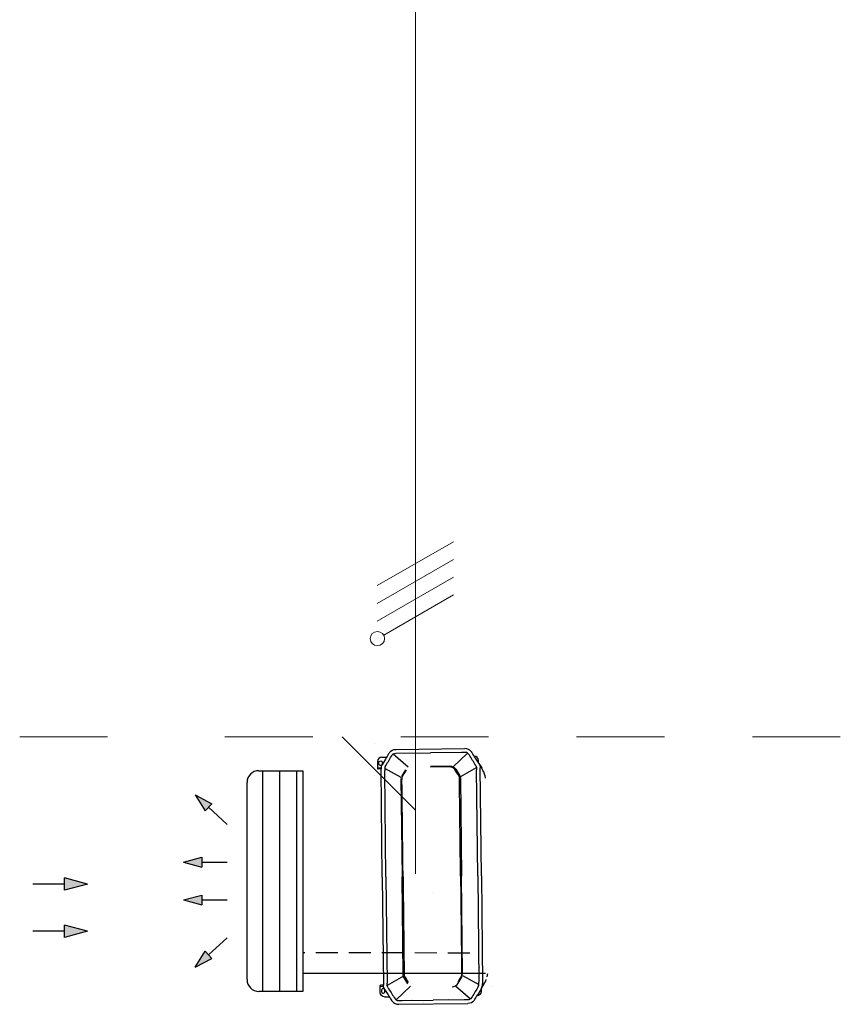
# Model space of a CAD drawing. Header units: millimetres. Extents: x -84458 to 77911, y -55868 to -29230.
# Tile 99 of 103: x 76259 to 76539, y -32630 to -32294. Entities that reach past the tile are written whole.
import ezdxf

# ---------------------------------------------------------------- set-up
doc = ezdxf.new("R2010")
doc.units = ezdxf.units.MM
doc.linetypes.add('DASHED', pattern=[0.75, 0.5, -0.25])
doc.linetypes.add('SOLID', pattern=[0])
doc.layers.add('1', color=7, linetype='SOLID')
doc.layers.add('CIENKA', color=7, linetype='Continuous', lineweight=20)
doc.layers.add('obwód gniazd', color=1, linetype='Continuous', lineweight=25)

msp = doc.modelspace()

# ---------------------------------------------------------------- linework, layer by layer
at = {"layer": '1', "lineweight": 15}
for p, q in [((76380.84, -32487.07), (76406.84, -32472.07)), ((76380.84, -32493.11), (76406.84, -32478.11)), ((76380.84, -32499.15), (76406.84, -32484.15)), ((76383.04, -32503.95), (76406.84, -32490.15)), ((76258.84, -32538.65), (76288.84, -32538.65)), ((76258.84, -32538.65), (76288.84, -32538.65)), ((76258.84, -32538.65), (76288.84, -32538.65)), ((76258.84, -32538.65), (76288.84, -32538.65)), ((76258.84, -32538.65), (76288.84, -32538.65)), ((76258.84, -32538.65), (76288.84, -32538.65)), ((76258.84, -32538.65), (76288.84, -32538.65)), ((76258.84, -32538.65), (76288.84, -32538.65)), ((76258.84, -32538.65), (76288.84, -32538.65)), ((76258.84, -32538.65), (76288.84, -32538.65)), ((76258.84, -32538.65), (76288.84, -32538.65)), ((76258.84, -32538.65), (76288.84, -32538.65)), ((76258.84, -32538.65), (76288.84, -32538.65)), ((76258.84, -32538.65), (76288.84, -32538.65)), ((76258.84, -32538.65), (76288.84, -32538.65)), ((76258.84, -32538.65), (76288.84, -32538.65)), ((76258.84, -32538.65), (76288.84, -32538.65)), ((76258.84, -32538.65), (76288.84, -32538.65)), ((76258.84, -32538.65), (76288.84, -32538.65)), ((76258.84, -32538.65), (76288.84, -32538.65)), ((76328.84, -32538.65), (76358.84, -32538.65)), ((76328.84, -32538.65), (76358.84, -32538.65)), ((76368.84, -32538.65), (76393.84, -32563.65)), ((76388.84, -32538.65), (76418.84, -32538.65)), ((76448.84, -32538.65), (76478.84, -32538.65)), ((76508.84, -32538.65), (76538.84, -32538.65)), ((76508.84, -32538.65), (76538.84, -32538.65)), ((76508.84, -32538.65), (76538.84, -32538.65)), ((76508.84, -32538.65), (76538.84, -32538.65)), ((76508.84, -32538.65), (76538.84, -32538.65)), ((76508.84, -32538.65), (76538.84, -32538.65))]:
    msp.add_line(p, q, dxfattribs=at)
msp.add_ellipse((76380.89, -32505.15), major_axis=(2.45, 0), ratio=0.979592, start_param=0, end_param=6.283184, dxfattribs=at)
at = {"layer": 'CIENKA'}
msp.add_line((76393.84, -32256.81), (76393.84, -32585.4), dxfattribs=at)
at = {"layer": 'obwód gniazd', "linetype": 'Continuous'}
for p, q in [((76379.95, -32540.86), (76379.95, -32540.86)), ((76382.34, -32545.64), (76384.02, -32545.62)), ((76384.98, -32544.05), (76384.87, -32544.2)), ((76386.14, -32545.42), (76386.14, -32545.42)), ((76391.34, -32549.03), (76386.29, -32544.53)), ((76387.2, -32542.97), (76410.71, -32542.7)), ((76387.22, -32544.23), (76398.97, -32544.09)), ((76409.59, -32543.97), (76398.97, -32544.09)), ((76406.72, -32548.86), (76411.66, -32544.24)), ((76409.43, -32542.9), (76409.43, -32542.9)), ((76410.73, -32543.96), (76409.59, -32543.97)), ((76410.94, -32542.72), (76410.94, -32542.72)), ((76413.08, -32543.88), (76412.95, -32543.73)), ((76380.91, -32547.1), (76380.93, -32549.23)), ((76382.55, -32548), (76382.55, -32548)), ((76399.02, -32548.64), (76405.53, -32548.56)), ((76409.17, -32552.29), (76414.68, -32549.14)), ((76415.45, -32547.66), (76414.36, -32545.92)), ((76415.39, -32547.57), (76415.38, -32546.71)), ((76415.45, -32547.66), (76415.45, -32547.67)), ((76415.45, -32547.67), (76415.5, -32547.75)), ((76415.51, -32547.76), (76415.51, -32547.76)), ((76415.52, -32547.78), (76416.47, -32549.3)), ((76340.4, -32550.23), (76355.49, -32550.23)), ((76341.67, -32550.23), (76341.67, -32625.54)), ((76347.48, -32550.23), (76347.48, -32625.54)), ((76353.29, -32550.23), (76353.29, -32625.54)), ((76355.49, -32550.23), (76355.49, -32625.54)), ((76379.78, -32551.79), (76379.78, -32551.79)), ((76380.93, -32549.23), (76382.15, -32549.22)), ((76380.93, -32549.23), (76380.94, -32549.56)), ((76382.12, -32549.6), (76381.2, -32549.61)), ((76382.54, -32586.52), (76382.12, -32549.66)), ((76388.97, -32552.52), (76383.38, -32549.5)), ((76383.8, -32586.5), (76383.39, -32550.24)), ((76384.06, -32552.13), (76384.06, -32552.13)), ((76390.47, -32549.89), (76389.1, -32552.2)), ((76407.61, -32549.7), (76409.03, -32551.98)), ((76415.11, -32586.14), (76414.7, -32549.88)), ((76416.37, -32586.13), (76415.94, -32549.27)), ((76416.47, -32549.3), (76416.47, -32549.3)), ((76336.4, -32621.54), (76336.4, -32554.23)), ((76388.92, -32552.86), (76389.31, -32586.44)), ((76409.22, -32552.63), (76409.6, -32586.21)), ((76318.67, -32558.49), (76322.16, -32563.96)), ((76318.67, -32558.49), (76324.43, -32561.48)), ((76322.16, -32563.96), (76324.43, -32561.48)), ((76323.29, -32562.72), (76329.67, -32568.56)), ((76314.75, -32581.45), (76321.02, -32579.77)), ((76314.75, -32581.45), (76321.02, -32583.13)), ((76321.02, -32579.77), (76321.02, -32583.13)), ((76321.02, -32581.45), (76329.67, -32581.45)), ((76415.11, -32586.14), (76415.52, -32622.41)), ((76416.37, -32586.13), (76416.79, -32622.99)), ((76382.54, -32586.52), (76382.96, -32623.37)), ((76383.8, -32586.5), (76384.21, -32622.77)), ((76389.69, -32620.02), (76389.31, -32586.44)), ((76409.98, -32619.79), (76409.6, -32586.21)), ((76314.75, -32594.35), (76321.02, -32592.67)), ((76321.02, -32592.67), (76321.02, -32596.03)), ((76400.13, -32591.66), (76400.13, -32591.66)), ((76314.75, -32594.35), (76321.02, -32596.03)), ((76321.02, -32594.35), (76329.67, -32594.35)), ((76323.29, -32613.08), (76329.67, -32607.25)), ((76318.67, -32617.32), (76322.16, -32611.85)), ((76322.16, -32611.85), (76324.43, -32614.32)), ((76318.67, -32617.32), (76324.43, -32614.32)), ((76415.84, -32617.55), (76415.84, -32617.55)), ((76417.14, -32616.71), (76417.14, -32616.71)), ((76382.96, -32622.71), (76382.96, -32622.71)), ((76382.96, -32622.71), (76382.96, -32622.71)), ((76383, -32622.81), (76383, -32622.81)), ((76389.74, -32620.36), (76384.23, -32623.51)), ((76386.14, -32621.79), (76386.14, -32621.79)), ((76386.5, -32622.2), (76386.5, -32622.2)), ((76391.3, -32622.95), (76389.88, -32620.67)), ((76390.26, -32621.81), (76390.26, -32621.81)), ((76408.44, -32622.75), (76409.81, -32620.44)), ((76409.94, -32620.13), (76415.53, -32623.15)), ((76416.28, -32624.68), (76417.31, -32622.95)), ((76355.49, -32625.54), (76340.4, -32625.54)), ((76381.79, -32623.83), (76381.78, -32623.5)), ((76381.79, -32623.83), (76383, -32623.82)), ((76381.81, -32625.96), (76381.79, -32623.83)), ((76381.81, -32624.89), (76381.81, -32624.89)), ((76381.9, -32626.03), (76381.9, -32626.03)), ((76382.97, -32623.43), (76382.05, -32623.44)), ((76383.4, -32624.89), (76383.46, -32624.98)), ((76383.46, -32624.98), (76384.55, -32626.73)), ((76392.19, -32623.79), (76387.25, -32628.41)), ((76407.57, -32623.61), (76412.62, -32628.12)), ((76416.38, -32624.52), (76415.28, -32626.38)), ((76416.27, -32624.7), (76416.28, -32625.56)), ((76416.3, -32624.65), (76416.28, -32624.68)), ((76416.33, -32624.6), (76416.33, -32624.61)), ((76416.39, -32624.51), (76416.39, -32624.51)), ((76419.74, -32623.85), (76419.74, -32623.85)), ((76383.28, -32627.39), (76384.95, -32627.37)), ((76385.83, -32628.77), (76385.95, -32628.92)), ((76388.2, -32629.94), (76411.71, -32629.67)), ((76389.32, -32628.67), (76399.94, -32628.55)), ((76392.5, -32628.15), (76392.5, -32628.15)), ((76396.63, -32628.64), (76396.63, -32628.64)), ((76396.65, -32629.44), (76396.65, -32629.44)), ((76410.55, -32628.43), (76399.94, -32628.55)), ((76405.23, -32628.15), (76405.23, -32628.15)), ((76411.28, -32626.93), (76411.28, -32626.93)), ((76413.92, -32628.6), (76414.04, -32628.45))]:
    msp.add_line(p, q, dxfattribs=at)
at = {"layer": 'obwód gniazd'}
for p, q in [((76274.15, -32588.9), (76263.34, -32588.9)), ((76281.98, -32588.9), (76274.15, -32586.8)), ((76274.15, -32591), (76274.15, -32586.8)), ((76281.98, -32588.9), (76274.15, -32591)), ((76274.15, -32607.12), (76274.15, -32602.92)), ((76281.98, -32605.02), (76274.15, -32602.92)), ((76274.15, -32605.02), (76263.34, -32605.02)), ((76281.98, -32605.02), (76274.15, -32607.12))]:
    msp.add_line(p, q, dxfattribs=at)
at = {"layer": 'obwód gniazd', "linetype": 'DASHED', "ltscale": 15}
msp.add_line((76412.39, -32612.46), (76355.49, -32612.4), dxfattribs=at)
at = {"layer": 'obwód gniazd', "ltscale": 2}
msp.add_line((76417.76, -32619.45), (76355.49, -32619.45), dxfattribs=at)
at = {"layer": 'obwód gniazd', "linetype": 'Continuous'}
for centre, start, end in [((76340.4, -32554.23), 90, 180), ((76340.4, -32621.54), 180, 270)]:
    msp.add_arc(centre, 4, start, end, dxfattribs=at)
for points in [[(76382.34, -32545.64), (76381.54, -32545.65), (76380.9, -32546.3), (76380.91, -32547.1)], [(76383.59, -32548.79), (76384.27, -32547.61), (76384.98, -32546.45), (76385.67, -32545.29)], [(76384.73, -32544.42), (76384.36, -32545.03), (76384, -32545.65), (76383.63, -32546.27)], [(76384.87, -32544.2), (76384.82, -32544.27), (76384.77, -32544.34), (76384.73, -32544.42)], [(76384.98, -32544.05), (76385.6, -32543.29), (76386.23, -32542.98), (76387.2, -32542.97)], [(76385.67, -32545.29), (76386.05, -32544.65), (76386.4, -32544.24), (76387.22, -32544.23)], [(76412.95, -32543.73), (76412.33, -32542.99), (76411.68, -32542.69), (76410.71, -32542.7)], [(76412.29, -32544.98), (76411.91, -32544.36), (76411.54, -32543.95), (76410.73, -32543.96)], [(76414.45, -32548.44), (76413.75, -32547.28), (76413.01, -32546.13), (76412.29, -32544.98)], [(76413.22, -32544.09), (76413.18, -32544.02), (76413.13, -32543.95), (76413.08, -32543.88)], [(76414.36, -32545.92), (76413.98, -32545.31), (76413.6, -32544.7), (76413.22, -32544.09)], [(76415.38, -32546.71), (76415.37, -32545.93), (76414.74, -32545.29), (76413.96, -32545.28)], [(76381.4, -32547.87), (76381.4, -32547.48), (76381.29, -32547.11), (76381.78, -32546.93)], [(76382.18, -32548.41), (76381.8, -32548.55), (76381.41, -32548.27), (76381.4, -32547.87)], [(76382.53, -32548.13), (76382.24, -32548.61), (76382.12, -32549.08), (76382.12, -32549.64)], [(76382.58, -32548.04), (76382.58, -32548.04), (76382.53, -32548.13), (76382.53, -32548.13)], [(76383.63, -32546.27), (76383.63, -32546.27), (76382.58, -32548.04), (76382.58, -32548.04)], [(76383.59, -32548.79), (76383.32, -32549.27), (76383.38, -32549.74), (76383.39, -32550.24)], [(76405.53, -32548.56), (76406.37, -32548.55), (76407.16, -32548.98), (76407.61, -32549.7)], [(76414.45, -32548.44), (76414.74, -32548.91), (76414.69, -32549.38), (76414.7, -32549.88)], [(76415.5, -32547.75), (76415.8, -32548.23), (76415.94, -32548.7), (76415.94, -32549.26)], [(76380.94, -32549.56), (76381.02, -32549.6), (76381.11, -32549.61), (76381.2, -32549.61)], [(76389.37, -32552.41), (76389.82, -32551.58), (76390.29, -32550.76), (76390.82, -32549.98)], [(76408.76, -32552.18), (76408.29, -32551.37), (76407.8, -32550.56), (76407.26, -32549.79)], [(76409.03, -32551.98), (76409.16, -32552.18), (76409.21, -32552.38), (76409.22, -32552.63)], [(76416.56, -32549.46), (76416.53, -32549.4), (76416.5, -32549.35), (76416.47, -32549.3)], [(76416.74, -32549.76), (76416.68, -32549.65), (76416.62, -32549.55), (76416.56, -32549.46)], [(76417.09, -32550.46), (76416.98, -32550.22), (76416.86, -32549.98), (76416.74, -32549.76)], [(76417.21, -32550.74), (76417.17, -32550.64), (76417.13, -32550.55), (76417.09, -32550.46)], [(76417.32, -32551.01), (76417.28, -32550.92), (76417.25, -32550.83), (76417.21, -32550.74)], [(76417.4, -32551.26), (76417.38, -32551.18), (76417.35, -32551.09), (76417.32, -32551.01)], [(76417.54, -32551.69), (76417.5, -32551.54), (76417.45, -32551.4), (76417.4, -32551.26)], [(76417.61, -32551.91), (76417.59, -32551.84), (76417.56, -32551.76), (76417.54, -32551.69)], [(76417.67, -32552.18), (76417.65, -32552.09), (76417.63, -32552), (76417.61, -32551.91)], [(76417.79, -32552.75), (76417.76, -32552.56), (76417.72, -32552.37), (76417.67, -32552.18)], [(76418.45, -32620.05), (76418.49, -32619.85), (76418.52, -32619.66), (76418.55, -32619.47)], [(76384.46, -32624.21), (76384.17, -32623.73), (76384.22, -32623.26), (76384.21, -32622.77)], [(76389.88, -32620.67), (76389.75, -32620.46), (76389.69, -32620.26), (76389.69, -32620.02)], [(76390.14, -32620.45), (76390.53, -32621.16), (76391, -32621.82), (76391.42, -32622.5)], [(76406.39, -32623.94), (76407.23, -32623.93), (76408.01, -32623.48), (76408.44, -32622.75)], [(76409.54, -32620.23), (76409.17, -32620.94), (76408.72, -32621.62), (76408.31, -32622.31)], [(76415.31, -32623.85), (76415.59, -32623.37), (76415.53, -32622.91), (76415.52, -32622.41)], [(76416.38, -32624.52), (76416.67, -32624.04), (76416.79, -32623.57), (76416.79, -32623.01)], [(76417.31, -32622.95), (76417.34, -32622.9), (76417.37, -32622.84), (76417.4, -32622.79)], [(76417.4, -32622.79), (76417.46, -32622.69), (76417.52, -32622.59), (76417.57, -32622.49)], [(76417.57, -32622.49), (76417.6, -32622.43), (76417.63, -32622.37), (76417.66, -32622.31)], [(76417.66, -32622.31), (76417.7, -32622.23), (76417.74, -32622.14), (76417.78, -32622.06)], [(76417.78, -32622.06), (76417.82, -32621.97), (76417.86, -32621.87), (76417.9, -32621.78)], [(76417.9, -32621.78), (76417.94, -32621.69), (76417.98, -32621.59), (76418.02, -32621.5)], [(76418.33, -32620.53), (76418.35, -32620.46), (76418.37, -32620.39), (76418.39, -32620.31)], [(76418.39, -32620.31), (76418.41, -32620.22), (76418.43, -32620.13), (76418.45, -32620.05)], [(76381.78, -32623.5), (76381.87, -32623.46), (76381.95, -32623.44), (76382.05, -32623.44)], [(76383.28, -32627.39), (76382.48, -32627.4), (76381.82, -32626.76), (76381.81, -32625.96)], [(76382.28, -32625.18), (76382.29, -32625.57), (76382.19, -32625.94), (76382.69, -32626.11)], [(76383.05, -32624.62), (76382.67, -32624.5), (76382.28, -32624.78), (76382.28, -32625.18)], [(76383.4, -32624.89), (76383.11, -32624.42), (76382.97, -32623.95), (76382.96, -32623.39)], [(76384.46, -32624.21), (76385.16, -32625.37), (76385.9, -32626.51), (76386.61, -32627.66)], [(76415.31, -32623.85), (76414.64, -32625.03), (76413.93, -32626.19), (76413.24, -32627.36)], [(76414.18, -32628.23), (76414.55, -32627.61), (76414.91, -32627), (76415.28, -32626.38)], [(76416.28, -32625.56), (76416.29, -32626.35), (76415.68, -32627), (76414.89, -32627.03)], [(76384.55, -32626.73), (76384.93, -32627.34), (76385.31, -32627.95), (76385.69, -32628.56)], [(76385.69, -32628.56), (76385.73, -32628.63), (76385.78, -32628.7), (76385.83, -32628.77)], [(76385.95, -32628.92), (76386.58, -32629.66), (76387.23, -32629.95), (76388.2, -32629.94)], [(76386.61, -32627.66), (76387.4, -32628.93), (76388.1, -32628.69), (76389.32, -32628.67)], [(76413.24, -32627.36), (76412.48, -32628.64), (76411.78, -32628.42), (76410.55, -32628.43)], [(76413.92, -32628.6), (76413.31, -32629.35), (76412.68, -32629.66), (76411.71, -32629.67)], [(76414.04, -32628.45), (76414.09, -32628.38), (76414.14, -32628.3), (76414.18, -32628.23)]]:
    msp.add_open_spline(points, degree=3, dxfattribs=at)
for points, knots in [([(76381.78, -32546.93), (76382.16, -32546.8), (76382.55, -32547.07), (76382.56, -32547.47), (76382.56, -32547.86), (76382.67, -32548.23), (76382.18, -32548.41)], [1, 1, 1, 1, 2, 2, 2, 3, 3, 3, 3]), ([(76407.26, -32549.79), (76406.57, -32548.79), (76405.71, -32548.9), (76404.7, -32548.91), (76402.81, -32548.93), (76400.92, -32548.95), (76399.03, -32548.97)], [5, 5, 5, 5, 6, 6, 6, 7, 7, 7, 7]), ([(76389.64, -32586.44), (76389.56, -32578.87), (76389.47, -32571.3), (76389.39, -32563.74), (76389.36, -32561.85), (76389.34, -32559.95), (76389.32, -32558.06), (76389.31, -32557.12), (76389.3, -32556.17), (76389.29, -32555.23), (76389.29, -32554.96), (76389.22, -32552.69), (76389.37, -32552.41)], [0, 0, 0, 0, 1, 1, 1, 2, 2, 2, 3, 3, 3, 4, 4, 4, 4]), ([(76409.26, -32586.21), (76409.18, -32578.65), (76409.09, -32571.08), (76409, -32563.51), (76408.98, -32561.62), (76408.96, -32559.73), (76408.94, -32557.84), (76408.93, -32556.89), (76408.92, -32555.95), (76408.91, -32555), (76408.9, -32554.73), (76408.92, -32552.46), (76408.76, -32552.18)], [0, 0, 0, 0, 1, 1, 1, 2, 2, 2, 3, 3, 3, 4, 4, 4, 4]), ([(76389.64, -32586.44), (76389.72, -32592.92), (76389.79, -32599.4), (76389.87, -32605.88), (76389.9, -32609.12), (76389.94, -32612.37), (76389.98, -32615.61), (76389.99, -32616.42), (76390, -32617.23), (76390.01, -32618.04), (76390.01, -32618.3), (76389.99, -32620.17), (76390.14, -32620.45)], [0, 0, 0, 0, 1, 1, 1, 2, 2, 2, 3, 3, 3, 4, 4, 4, 4]), ([(76409.26, -32586.21), (76409.34, -32592.69), (76409.41, -32599.17), (76409.49, -32605.66), (76409.52, -32608.9), (76409.56, -32612.14), (76409.6, -32615.39), (76409.61, -32616.2), (76409.62, -32617.01), (76409.63, -32617.81), (76409.63, -32618.08), (76409.69, -32619.95), (76409.54, -32620.23)], [0, 0, 0, 0, 1, 1, 1, 2, 2, 2, 3, 3, 3, 4, 4, 4, 4]), ([(76382.69, -32626.11), (76383.06, -32626.23), (76383.45, -32625.95), (76383.45, -32625.55), (76383.44, -32625.16), (76383.55, -32624.79), (76383.05, -32624.62)], [1, 1, 1, 1, 2, 2, 2, 3, 3, 3, 3])]:
    msp.add_open_spline(points, degree=3, knots=knots, dxfattribs=at)
at = {"layer": 'obwód gniazd'}
for points in [[(76318.67, -32558.49), (76322.16, -32563.96), (76324.43, -32561.48)], [(76314.75, -32581.45), (76321.02, -32579.77), (76321.02, -32583.13)], [(76281.98, -32588.9), (76274.15, -32591), (76274.15, -32586.8)], [(76314.75, -32594.35), (76321.02, -32592.67), (76321.02, -32596.03)], [(76281.98, -32605.02), (76274.15, -32607.12), (76274.15, -32602.92)], [(76318.67, -32617.32), (76322.16, -32611.85), (76324.43, -32614.32)]]:
    msp.add_solid(points, dxfattribs=at)

doc.saveas('drawing.dxf')
